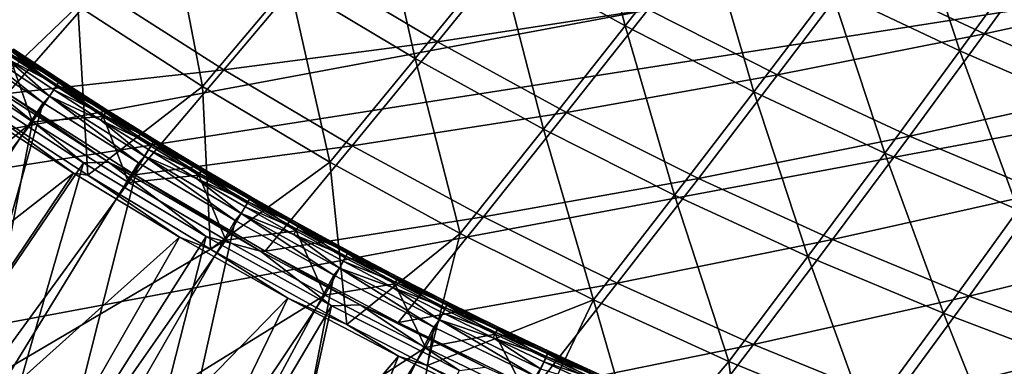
# Model space of a CAD drawing. Header units: metres. Extents: x -1 to 1402, y -1402 to 1.
# Tile 36 of 256: x 252 to 356, y -1275 to -1238. Entities that reach past the tile are written whole.
import ezdxf

# ---------------------------------------------------------------- set-up
doc = ezdxf.new("R2010")
doc.units = ezdxf.units.M

msp = doc.modelspace()

# ---------------------------------------------------------------- linework, layer by layer
at = {"layer": 'None0'}
for points in [[(302.811005, -1231.697144, -114.54528), (311.432678, -1221.019165, -142.023087), (316.107574, -1239.106445, -114.559219)], [(311.432678, -1221.019165, -142.023087), (324.496063, -1228.383911, -142.040024), (316.107574, -1239.106445, -114.559219)], [(294.010712, -1242.5177, -87.187485), (280.783447, -1234.579712, -87.178932), (289.799988, -1223.818359, -114.533028)], [(302.811005, -1231.697144, -114.54528), (294.010712, -1242.5177, -87.187485), (289.799988, -1223.818359, -114.533028)], [(351.378754, -1241.732544, -142.079727), (337.817719, -1235.288696, -142.058914), (345.777405, -1224.682861, -169.655457)], [(359.083313, -1231.112671, -169.679291), (351.378754, -1241.732544, -142.079727), (345.777405, -1224.682861, -169.655457)], [(258.480988, -1236.991333, -59.948307), (267.869843, -1226.16394, -87.171608), (271.593384, -1245.480469, -59.951416)], [(267.869843, -1226.16394, -87.171608), (280.783447, -1234.579712, -87.178932), (271.593384, -1245.480469, -59.951416)], [(258.480988, -1236.991333, -59.948307), (247.798096, -1247.197876, -32.846832), (245.710114, -1228.016357, -59.945744)], [(316.107574, -1239.106445, -114.559219), (324.496063, -1228.383911, -142.040024), (329.670135, -1246.041016, -114.574768)], [(324.496063, -1228.383911, -142.040024), (337.817719, -1235.288696, -142.058914), (329.670135, -1246.041016, -114.574768)], [(340.317322, -1233.516479, -140.756866), (353.962952, -1239.940308, -140.793137), (361.661194, -1229.319092, -168.411057)], [(361.661194, -1229.319092, -168.411057), (353.962952, -1239.940308, -140.793137), (375.262726, -1235.274048, -168.453522)], [(283.031372, -1232.835938, -85.801254), (296.344421, -1240.773926, -85.820892), (305.142822, -1229.947388, -113.197403)], [(305.142822, -1229.947388, -113.197403), (296.344421, -1240.773926, -85.820892), (318.525482, -1237.350464, -113.224091)], [(307.531372, -1249.972046, -87.197212), (294.010712, -1242.5177, -87.187485), (302.811005, -1231.697144, -114.54528)], [(316.107574, -1239.106445, -114.559219), (307.531372, -1249.972046, -87.197212), (302.811005, -1231.697144, -114.54528)], [(365.160126, -1247.716064, -142.102371), (351.378754, -1241.732544, -142.079727), (359.083313, -1231.112671, -169.679291)], [(260.644867, -1235.247925, -58.54285), (273.841248, -1243.74353, -58.555267), (283.031372, -1232.835938, -85.801254)], [(283.031372, -1232.835938, -85.801254), (273.841248, -1243.74353, -58.555267), (296.344421, -1240.773926, -85.820892)], [(318.525482, -1237.350464, -113.224091), (332.174866, -1244.272339, -113.253853), (340.317322, -1233.516479, -140.756866)], [(340.317322, -1233.516479, -140.756866), (332.174866, -1244.272339, -113.253853), (353.962952, -1239.940308, -140.793137)], [(271.593384, -1245.480469, -59.951416), (280.783447, -1234.579712, -87.178932), (285.026672, -1253.477905, -59.955055)], [(280.783447, -1234.579712, -87.178932), (294.010712, -1242.5177, -87.187485), (285.026672, -1253.477905, -59.955055)], [(238.049194, -1237.152466, -31.414963), (251.083755, -1246.224365, -31.422508), (260.644867, -1235.247925, -58.54285)], [(260.644867, -1235.247925, -58.54285), (251.083755, -1246.224365, -31.422508), (273.841248, -1243.74353, -58.555267)], [(329.670135, -1246.041016, -114.574768), (337.817719, -1235.288696, -142.058914), (343.478882, -1252.500244, -114.591881)], [(337.817719, -1235.288696, -142.058914), (351.378754, -1241.732544, -142.079727), (343.478882, -1252.500244, -114.591881)], [(353.962952, -1239.940308, -140.793137), (367.827423, -1245.893188, -140.832535), (375.262726, -1235.274048, -168.453522)], [(259.523956, -1254.835083, -32.846767), (247.798096, -1247.197876, -32.846832), (258.480988, -1236.991333, -59.948307)], [(271.593384, -1245.480469, -59.951416), (259.523956, -1254.835083, -32.846767), (258.480988, -1236.991333, -59.948307)], [(296.344421, -1240.773926, -85.820892), (309.953003, -1248.221313, -85.843224), (318.525482, -1237.350464, -113.224091)], [(318.525482, -1237.350464, -113.224091), (309.953003, -1248.221313, -85.843224), (332.174866, -1244.272339, -113.253853)], [(321.325226, -1256.9375, -87.208076), (307.531372, -1249.972046, -87.197212), (316.107574, -1239.106445, -114.559219)], [(329.670135, -1246.041016, -114.574768), (321.325226, -1256.9375, -87.208076), (316.107574, -1239.106445, -114.559219)], [(332.174866, -1244.272339, -113.253853), (346.070007, -1250.710327, -113.286552), (353.962952, -1239.940308, -140.793137)], [(353.962952, -1239.940308, -140.793137), (346.070007, -1250.710327, -113.286552), (367.827423, -1245.893188, -140.832535)], [(273.841248, -1243.74353, -58.555267), (287.362244, -1251.740601, -58.569775), (296.344421, -1240.773926, -85.820892)], [(296.344421, -1240.773926, -85.820892), (287.362244, -1251.740601, -58.569775), (309.953003, -1248.221313, -85.843224)], [(343.478882, -1252.500244, -114.591881), (351.378754, -1241.732544, -142.079727), (357.513916, -1258.484741, -114.610504)], [(351.378754, -1241.732544, -142.079727), (365.160126, -1247.716064, -142.102371), (357.513916, -1258.484741, -114.610504)], [(285.026672, -1253.477905, -59.955055), (294.010712, -1242.5177, -87.187485), (298.760284, -1260.977905, -59.959206)], [(294.010712, -1242.5177, -87.187485), (307.531372, -1249.972046, -87.197212), (298.760284, -1260.977905, -59.959206)], [(251.083755, -1246.224365, -31.422508), (264.470795, -1254.791992, -31.431658), (273.841248, -1243.74353, -58.555267)], [(273.841248, -1243.74353, -58.555267), (264.470795, -1254.791992, -31.431658), (287.362244, -1251.740601, -58.569775)], [(309.953003, -1248.221313, -85.843224), (323.835541, -1255.17334, -85.868134), (332.174866, -1244.272339, -113.253853)], [(332.174866, -1244.272339, -113.253853), (323.835541, -1255.17334, -85.868134), (346.070007, -1250.710327, -113.286552)], [(259.0672, -1253.531616, -29.824255), (246.44046, -1245.281982, -29.82691), (229.976471, -1296.36499)], [(246.44046, -1245.281982, -29.82691), (259.0672, -1253.531616, -29.824255), (248.296967, -1244.776489, -30.669765)], [(248.296967, -1244.776489, -30.669765), (261.70752, -1253.446777, -30.67124), (251.083755, -1246.224365, -31.422508)], [(248.296967, -1244.776489, -30.669765), (259.0672, -1253.531616, -29.824255), (261.70752, -1253.446777, -30.67124)], [(251.083755, -1246.224365, -31.422508), (261.70752, -1253.446777, -30.67124), (264.470795, -1254.791992, -31.431658)], [(272.46228, -1262.632935, -32.84668), (259.523956, -1254.835083, -32.846767), (271.593384, -1245.480469, -59.951416)], [(285.026672, -1253.477905, -59.955055), (272.46228, -1262.632935, -32.84668), (271.593384, -1245.480469, -59.951416)], [(335.371674, -1263.413696, -87.220032), (321.325226, -1256.9375, -87.208076), (329.670135, -1246.041016, -114.574768)], [(343.478882, -1252.500244, -114.591881), (335.371674, -1263.413696, -87.220032), (329.670135, -1246.041016, -114.574768)], [(346.070007, -1250.710327, -113.286552), (360.190002, -1256.662842, -113.322037), (367.827423, -1245.893188, -140.832535)], [(258.003021, -1254.625244, -32.409466), (247.102783, -1247.532593, -32.411766), (247.798096, -1247.197876, -32.846832)], [(259.523956, -1254.835083, -32.846767), (258.003021, -1254.625244, -32.409466), (247.798096, -1247.197876, -32.846832)], [(258.003021, -1254.625244, -32.409466), (215.585632, -1287.766846, -3), (247.102783, -1247.532593, -32.411766)], [(287.362244, -1251.740601, -58.569775), (301.185852, -1259.233398, -58.586304), (309.953003, -1248.221313, -85.843224)], [(309.953003, -1248.221313, -85.843224), (301.185852, -1259.233398, -58.586304), (323.835541, -1255.17334, -85.868134)], [(298.760284, -1260.977905, -59.959206), (307.531372, -1249.972046, -87.197212), (312.77356, -1267.975708, -59.963856)], [(307.531372, -1249.972046, -87.197212), (321.325226, -1256.9375, -87.208076), (312.77356, -1267.975708, -59.963856)], [(323.835541, -1255.17334, -85.868134), (337.970306, -1261.627441, -85.895508), (346.070007, -1250.710327, -113.286552)], [(346.070007, -1250.710327, -113.286552), (337.970306, -1261.627441, -85.895508), (360.190002, -1256.662842, -113.322037)], [(264.470795, -1254.791992, -31.431658), (278.188843, -1262.847412, -31.442366), (287.362244, -1251.740601, -58.569775)], [(287.362244, -1251.740601, -58.569775), (278.188843, -1262.847412, -31.442366), (301.185852, -1259.233398, -58.586304)], [(349.650146, -1269.401611, -87.233047), (335.371674, -1263.413696, -87.220032), (343.478882, -1252.500244, -114.591881)], [(357.513916, -1258.484741, -114.610504), (349.650146, -1269.401611, -87.233047), (343.478882, -1252.500244, -114.591881)], [(244.21051, -1305.071411), (259.0672, -1253.531616, -29.824255), (229.976471, -1296.36499)], [(271.997162, -1261.304443, -29.821154), (259.0672, -1253.531616, -29.824255), (244.21051, -1305.071411)], [(259.0672, -1253.531616, -29.824255), (271.997162, -1261.304443, -29.821154), (261.70752, -1253.446777, -30.67124)], [(261.70752, -1253.446777, -30.67124), (277.705261, -1262.839844, -30.674145), (264.470795, -1254.791992, -31.431658)], [(261.70752, -1253.446777, -30.67124), (271.997162, -1261.304443, -29.821154), (277.705261, -1262.839844, -30.674145)], [(286.813324, -1270.567383, -32.846577), (272.46228, -1262.632935, -32.84668), (285.026672, -1253.477905, -59.955055)], [(298.760284, -1260.977905, -59.959206), (286.813324, -1270.567383, -32.846577), (285.026672, -1253.477905, -59.955055)], [(229.514282, -1296.988281, -3), (215.585632, -1287.766846, -3), (258.003021, -1254.625244, -32.409466)], [(269.168274, -1261.387695, -32.406822), (229.514282, -1296.988281, -3), (258.003021, -1254.625244, -32.409466)], [(269.168274, -1261.387695, -32.406822), (258.003021, -1254.625244, -32.409466), (259.523956, -1254.835083, -32.846767)], [(272.46228, -1262.632935, -32.84668), (269.168274, -1261.387695, -32.406822), (259.523956, -1254.835083, -32.846767)], [(264.470795, -1254.791992, -31.431658), (277.705261, -1262.839844, -30.674145), (278.188843, -1262.847412, -31.442366)], [(301.185852, -1259.233398, -58.586304), (315.289917, -1266.217163, -58.604782), (323.835541, -1255.17334, -85.868134)], [(323.835541, -1255.17334, -85.868134), (315.289917, -1266.217163, -58.604782), (337.970306, -1261.627441, -85.895508)], [(337.970306, -1261.627441, -85.895508), (352.335693, -1267.582153, -85.925232), (360.190002, -1256.662842, -113.322037)], [(360.190002, -1256.662842, -113.322037), (352.335693, -1267.582153, -85.925232), (374.514404, -1262.129883, -113.360161)], [(312.77356, -1267.975708, -59.963856), (321.325226, -1256.9375, -87.208076), (327.045471, -1274.470947, -59.969006)], [(321.325226, -1256.9375, -87.208076), (335.371674, -1263.413696, -87.220032), (327.045471, -1274.470947, -59.969006)], [(364.139984, -1274.902466, -87.247101), (349.650146, -1269.401611, -87.233047), (357.513916, -1258.484741, -114.610504)], [(278.188843, -1262.847412, -31.442366), (292.215607, -1270.385376, -31.454573), (301.185852, -1259.233398, -58.586304)], [(301.185852, -1259.233398, -58.586304), (292.215607, -1270.385376, -31.454573), (315.289917, -1266.217163, -58.604782)], [(243.763428, -1305.706421, -3), (229.514282, -1296.988281, -3), (269.168274, -1261.387695, -32.406822)], [(280.588989, -1267.81958, -32.403858), (243.763428, -1305.706421, -3), (269.168274, -1261.387695, -32.406822)], [(258.743622, -1313.268799), (271.997162, -1261.304443, -29.821154), (244.21051, -1305.071411)], [(285.204041, -1268.601685, -29.817636), (271.997162, -1261.304443, -29.821154), (258.743622, -1313.268799)], [(280.588989, -1267.81958, -32.403858), (269.168274, -1261.387695, -32.406822), (272.46228, -1262.632935, -32.84668)], [(271.997162, -1261.304443, -29.821154), (285.204041, -1268.601685, -29.817636), (277.705261, -1262.839844, -30.674145)], [(295.279022, -1274.917847, -32.846546), (286.813324, -1270.567383, -32.846577), (298.760284, -1260.977905, -59.959206)], [(312.77356, -1267.975708, -59.963856), (295.279022, -1274.917847, -32.846546), (298.760284, -1260.977905, -59.959206)], [(315.289917, -1266.217163, -58.604782), (329.652191, -1272.689575, -58.62513), (337.970306, -1261.627441, -85.895508)], [(337.970306, -1261.627441, -85.895508), (329.652191, -1272.689575, -58.62513), (352.335693, -1267.582153, -85.925232)], [(286.813324, -1270.567383, -32.846577), (280.588989, -1267.81958, -32.403858), (272.46228, -1262.632935, -32.84668)], [(277.705261, -1262.839844, -30.674145), (288.205139, -1268.495483, -30.676659), (278.188843, -1262.847412, -31.442366)], [(277.705261, -1262.839844, -30.674145), (285.204041, -1268.601685, -29.817636), (288.205139, -1268.495483, -30.676659)], [(278.188843, -1262.847412, -31.442366), (288.205139, -1268.495483, -30.676659), (292.215607, -1270.385376, -31.454573)], [(352.335693, -1267.582153, -85.925232), (366.910522, -1273.03772, -85.957176), (374.514404, -1262.129883, -113.360161)], [(327.045471, -1274.470947, -59.969006), (335.371674, -1263.413696, -87.220032), (341.554779, -1280.465088, -59.974663)], [(335.371674, -1263.413696, -87.220032), (349.650146, -1269.401611, -87.233047), (341.554779, -1280.465088, -59.974663)], [(292.215607, -1270.385376, -31.454573), (306.528534, -1277.401245, -31.468216), (315.289917, -1266.217163, -58.604782)], [(315.289917, -1266.217163, -58.604782), (306.528534, -1277.401245, -31.468216), (329.652191, -1272.689575, -58.62513)], [(258.31192, -1313.915161, -3), (243.763428, -1305.706421, -3), (280.588989, -1267.81958, -32.403858)], [(292.256042, -1273.92334, -32.400585), (258.31192, -1313.915161, -3), (280.588989, -1267.81958, -32.403858)], [(292.256042, -1273.92334, -32.400585), (280.588989, -1267.81958, -32.403858), (286.813324, -1270.567383, -32.846577)], [(312.77356, -1267.975708, -59.963856), (306.809509, -1280.471802, -32.846542), (295.279022, -1274.917847, -32.846546)], [(317.790894, -1285.382202, -32.846539), (306.809509, -1280.471802, -32.846542), (312.77356, -1267.975708, -59.963856)], [(327.045471, -1274.470947, -59.969006), (317.790894, -1285.382202, -32.846539), (312.77356, -1267.975708, -59.963856)], [(329.652191, -1272.689575, -58.62513), (344.250519, -1278.649292, -58.647259), (352.335693, -1267.582153, -85.925232)], [(352.335693, -1267.582153, -85.925232), (344.250519, -1278.649292, -58.647259), (366.910522, -1273.03772, -85.957176)], [(273.554565, -1320.952881), (285.204041, -1268.601685, -29.817636), (258.743622, -1313.268799)], [(298.665375, -1275.43103, -29.813736), (285.204041, -1268.601685, -29.817636), (273.554565, -1320.952881)], [(285.204041, -1268.601685, -29.817636), (298.665375, -1275.43103, -29.813736), (288.205139, -1268.495483, -30.676659)], [(288.205139, -1268.495483, -30.676659), (301.360138, -1275.061401, -30.680384), (292.215607, -1270.385376, -31.454573)], [(288.205139, -1268.495483, -30.676659), (298.665375, -1275.43103, -29.813736), (301.360138, -1275.061401, -30.680384)], [(341.554779, -1280.465088, -59.974663), (349.650146, -1269.401611, -87.233047), (356.280396, -1285.959473, -59.980827)], [(349.650146, -1269.401611, -87.233047), (364.139984, -1274.902466, -87.247101), (356.280396, -1285.959473, -59.980827)], [(295.279022, -1274.917847, -32.846546), (292.256042, -1273.92334, -32.400585), (286.813324, -1270.567383, -32.846577)], [(292.215607, -1270.385376, -31.454573), (301.360138, -1275.061401, -30.680384), (306.528534, -1277.401245, -31.468216)], [(306.528534, -1277.401245, -31.468216), (321.105072, -1283.893066, -31.483215), (329.652191, -1272.689575, -58.62513)], [(329.652191, -1272.689575, -58.62513), (321.105072, -1283.893066, -31.483215), (344.250519, -1278.649292, -58.647259)], [(344.250519, -1278.649292, -58.647259), (359.063202, -1284.097168, -58.671089), (366.910522, -1273.03772, -85.957176)], [(273.138519, -1321.610474, -3), (258.31192, -1313.915161, -3), (292.256042, -1273.92334, -32.400585)], [(304.161194, -1279.700684, -32.397015), (273.138519, -1321.610474, -3), (292.256042, -1273.92334, -32.400585)], [(304.161194, -1279.700684, -32.397015), (292.256042, -1273.92334, -32.400585), (295.279022, -1274.917847, -32.846546)], [(306.809509, -1280.471802, -32.846542), (304.161194, -1279.700684, -32.397015), (295.279022, -1274.917847, -32.846546)], [(328.901459, -1289.99292, -32.846516), (317.790894, -1285.382202, -32.846539), (327.045471, -1274.470947, -59.969006)], [(341.554779, -1280.465088, -59.974663), (328.901459, -1289.99292, -32.846516), (327.045471, -1274.470947, -59.969006)]]:
    msp.add_3dface(points, dxfattribs=at)
at = {"layer": 'None01'}
for points in [[(120.453018, -1274.459961, -521.977783), (785.378174, -1170.478882, -521.977783), (781.702271, -1150.81958, -521.977783)], [(781.702271, -1150.81958, -521.977783), (781.702271, -1150.81958, -541.977783), (120.453018, -1274.459961, -521.977783)], [(781.702271, -1150.81958, -541.977783), (120.453018, -1274.459961, -541.977783), (120.453018, -1274.459961, -521.977783)], [(781.702271, -1150.81958, -541.977783), (785.378174, -1170.478882, -541.977783), (120.453018, -1274.459961, -541.977783)], [(124.129768, -1294.119019, -521.977783), (785.378174, -1170.478882, -521.977783), (120.453018, -1274.459961, -521.977783)], [(785.378174, -1170.478882, -541.977783), (124.129768, -1294.119019, -541.977783), (120.453018, -1274.459961, -541.977783)], [(124.129768, -1294.119019, -521.977783), (124.129768, -1294.119019, -541.977783), (785.378174, -1170.478882, -521.977783)], [(124.129768, -1294.119019, -541.977783), (785.378174, -1170.478882, -541.977783), (785.378174, -1170.478882, -521.977783)]]:
    msp.add_3dface(points, dxfattribs=at)
at = {"layer": 'None012'}
for points in [[(245.004364, -1240.573608, -14.260289), (254.834366, -1247.204712, -14.260289), (245.677887, -1239.880371, -14.944328)], [(254.834366, -1247.204712, -14.260289), (255.499466, -1246.500122, -14.944413), (245.677887, -1239.880371, -14.944328)], [(245.677887, -1239.880371, -14.944328), (255.499466, -1246.500122, -14.944413), (251.016327, -1242.557861, -15.803676)], [(254.834366, -1247.204712, -14.260289), (245.004364, -1240.573608, -14.260289), (231.845459, -1282.370728, 9.996095)], [(253.709763, -1249.22229, -30.250669), (243.810043, -1242.549805, -30.250669), (251.257309, -1242.194458, -22.456442)], [(251.364105, -1242.042969, -16.803101), (251.016327, -1242.557861, -15.803676), (256.28064, -1245.305176, -16.803131)], [(256.178101, -1245.459473, -22.456442), (251.257309, -1242.194458, -22.456442), (251.529205, -1241.794067, -21.386955)], [(253.709763, -1249.22229, -30.250669), (251.257309, -1242.194458, -22.456442), (256.178101, -1245.459473, -22.456442)], [(251.595764, -1241.699585, -17.903297), (251.364105, -1242.042969, -16.803101), (256.507233, -1244.958374, -17.903307)], [(251.364105, -1242.042969, -16.803101), (256.28064, -1245.305176, -16.803131), (256.507233, -1244.958374, -17.903307)], [(251.529205, -1241.794067, -21.386955), (251.68042, -1241.571899, -20.239475), (256.443298, -1245.054565, -21.386932)], [(256.443298, -1245.054565, -21.386932), (256.178101, -1245.459473, -22.456442), (251.529205, -1241.794067, -21.386955)], [(251.702484, -1241.540649, -19.063232), (251.595764, -1241.699585, -17.903297), (256.611786, -1244.798096, -19.063221)], [(251.595764, -1241.699585, -17.903297), (256.507233, -1244.958374, -17.903307), (256.611786, -1244.798096, -19.063221)], [(251.68042, -1241.571899, -20.239475), (251.702484, -1241.540649, -19.063232), (256.590607, -1244.829956, -20.239449)], [(251.68042, -1241.571899, -20.239475), (256.590607, -1244.829956, -20.239449), (256.443298, -1245.054565, -21.386932)], [(251.702484, -1241.540649, -19.063232), (256.611786, -1244.798096, -19.063221), (256.590607, -1244.829956, -20.239449)], [(253.709763, -1249.22229, -30.250669), (211.271652, -1283.740723, 0.005715), (243.810043, -1242.549805, -30.250669)], [(251.016327, -1242.557861, -15.803676), (255.94072, -1245.825195, -15.803717), (256.28064, -1245.305176, -16.803131)], [(255.499466, -1246.500122, -14.944413), (255.94072, -1245.825195, -15.803717), (251.016327, -1242.557861, -15.803676)], [(256.28064, -1245.305176, -16.803131), (255.94072, -1245.825195, -15.803717), (261.243866, -1248.495972, -16.803152)], [(261.145691, -1248.652954, -22.456442), (256.178101, -1245.459473, -22.456442), (256.443298, -1245.054565, -21.386932)], [(256.507233, -1244.958374, -17.903307), (256.28064, -1245.305176, -16.803131), (261.465332, -1248.145874, -17.903324)], [(256.28064, -1245.305176, -16.803131), (261.243866, -1248.495972, -16.803152), (261.465332, -1248.145874, -17.903324)], [(256.443298, -1245.054565, -21.386932), (256.590607, -1244.829956, -20.239449), (261.404144, -1248.243774, -21.386932)], [(261.404144, -1248.243774, -21.386932), (261.145691, -1248.652954, -22.456442), (256.443298, -1245.054565, -21.386932)], [(256.611786, -1244.798096, -19.063221), (256.507233, -1244.958374, -17.903307), (261.567749, -1247.984131, -19.063232)], [(256.507233, -1244.958374, -17.903307), (261.465332, -1248.145874, -17.903324), (261.567749, -1247.984131, -19.063232)], [(256.590607, -1244.829956, -20.239449), (256.611786, -1244.798096, -19.063221), (261.547485, -1248.016602, -20.239454)], [(256.590607, -1244.829956, -20.239449), (261.547485, -1248.016602, -20.239454), (261.404144, -1248.243774, -21.386932)], [(256.611786, -1244.798096, -19.063221), (261.567749, -1247.984131, -19.063232), (261.547485, -1248.016602, -20.239454)], [(261.145691, -1248.652954, -22.456442), (253.709763, -1249.22229, -30.250669), (256.178101, -1245.459473, -22.456442)], [(260.911804, -1249.020996, -15.803738), (255.94072, -1245.825195, -15.803717), (255.499466, -1246.500122, -14.944413)], [(255.94072, -1245.825195, -15.803717), (260.911804, -1249.020996, -15.803738), (261.243866, -1248.495972, -16.803152)], [(242.887894, -1289.364258, 9.996095), (254.834366, -1247.204712, -14.260289), (231.845459, -1282.370728, 9.996095)], [(264.854736, -1253.55127, -14.260289), (254.834366, -1247.204712, -14.260289), (242.887894, -1289.364258, 9.996095)], [(254.834366, -1247.204712, -14.260289), (264.854736, -1253.55127, -14.260289), (255.499466, -1246.500122, -14.944413)], [(264.854736, -1253.55127, -14.260289), (265.507782, -1252.832642, -14.944417), (255.499466, -1246.500122, -14.944413)], [(255.499466, -1246.500122, -14.944413), (265.507782, -1252.832642, -14.944417), (260.911804, -1249.020996, -15.803738)], [(261.243866, -1248.495972, -16.803152), (260.911804, -1249.020996, -15.803738), (266.252502, -1251.614746, -16.803162)], [(266.158844, -1251.77478, -22.456442), (261.145691, -1248.652954, -22.456442), (261.404144, -1248.243774, -21.386932)], [(261.465332, -1248.145874, -17.903324), (261.243866, -1248.495972, -16.803152), (266.468903, -1251.261597, -17.903351)], [(261.243866, -1248.495972, -16.803152), (266.252502, -1251.614746, -16.803162), (266.468903, -1251.261597, -17.903351)], [(261.404144, -1248.243774, -21.386932), (261.547485, -1248.016602, -20.239454), (266.410492, -1251.361328, -21.386963)], [(266.410492, -1251.361328, -21.386963), (266.158844, -1251.77478, -22.456442), (261.404144, -1248.243774, -21.386932)], [(261.567749, -1247.984131, -19.063232), (261.465332, -1248.145874, -17.903324), (266.569214, -1251.098511, -19.063272)], [(261.465332, -1248.145874, -17.903324), (266.468903, -1251.261597, -17.903351), (266.569214, -1251.098511, -19.063272)], [(261.547485, -1248.016602, -20.239454), (261.567749, -1247.984131, -19.063232), (266.549866, -1251.131592, -20.239498)], [(261.547485, -1248.016602, -20.239454), (266.549866, -1251.131592, -20.239498), (266.410492, -1251.361328, -21.386963)], [(261.567749, -1247.984131, -19.063232), (266.569214, -1251.098511, -19.063272), (266.549866, -1251.131592, -20.239498)], [(221.961761, -1291.062134, 0.005715), (211.271652, -1283.740723, 0.005715), (253.709763, -1249.22229, -30.250669)], [(248.327682, -1276.845825, -15.122478), (221.961761, -1291.062134, 0.005715), (253.709763, -1249.22229, -30.250669)], [(253.709763, -1249.22229, -30.250669), (263.79837, -1255.605835, -30.250669), (248.327682, -1276.845825, -15.122478)], [(263.79837, -1255.605835, -30.250669), (253.709763, -1249.22229, -30.250669), (261.145691, -1248.652954, -22.456442)], [(260.911804, -1249.020996, -15.803738), (265.928314, -1252.144775, -15.803733), (266.252502, -1251.614746, -16.803162)], [(265.507782, -1252.832642, -14.944417), (265.928314, -1252.144775, -15.803733), (260.911804, -1249.020996, -15.803738)], [(266.158844, -1251.77478, -22.456442), (263.79837, -1255.605835, -30.250669), (261.145691, -1248.652954, -22.456442)], [(266.252502, -1251.614746, -16.803162), (265.928314, -1252.144775, -15.803733), (271.30545, -1254.661255, -16.803158)], [(271.216339, -1254.824341, -22.456442), (266.158844, -1251.77478, -22.456442), (266.410492, -1251.361328, -21.386963)], [(266.468903, -1251.261597, -17.903351), (266.252502, -1251.614746, -16.803162), (271.516754, -1254.305054, -17.903383)], [(266.252502, -1251.614746, -16.803162), (271.30545, -1254.661255, -16.803158), (271.516754, -1254.305054, -17.903383)], [(266.410492, -1251.361328, -21.386963), (266.549866, -1251.131592, -20.239498), (271.461182, -1254.406616, -21.387022)], [(271.461182, -1254.406616, -21.387022), (271.216339, -1254.824341, -22.456442), (266.410492, -1251.361328, -21.386963)], [(266.569214, -1251.098511, -19.063272), (266.468903, -1251.261597, -17.903351), (271.61496, -1254.140747, -19.063337)], [(266.468903, -1251.261597, -17.903351), (271.516754, -1254.305054, -17.903383), (271.61496, -1254.140747, -19.063337)], [(266.549866, -1251.131592, -20.239498), (266.569214, -1251.098511, -19.063272), (271.596588, -1254.174438, -20.239578)], [(266.549866, -1251.131592, -20.239498), (271.596588, -1254.174438, -20.239578), (271.461182, -1254.406616, -21.387022)], [(266.569214, -1251.098511, -19.063272), (271.61496, -1254.140747, -19.063337), (271.596588, -1254.174438, -20.239578)], [(263.79837, -1255.605835, -30.250669), (266.158844, -1251.77478, -22.456442), (271.216339, -1254.824341, -22.456442)], [(265.928314, -1252.144775, -15.803733), (265.507782, -1252.832642, -14.944417), (270.989105, -1255.196045, -15.8037)], [(265.928314, -1252.144775, -15.803733), (270.989105, -1255.196045, -15.8037), (271.30545, -1254.661255, -16.803158)], [(254.122284, -1296.035767, 9.996095), (264.854736, -1253.55127, -14.260289), (242.887894, -1289.364258, 9.996095)], [(275.05661, -1259.610352, -14.260289), (264.854736, -1253.55127, -14.260289), (254.122284, -1296.035767, 9.996095)], [(264.854736, -1253.55127, -14.260289), (275.05661, -1259.610352, -14.260289), (265.507782, -1252.832642, -14.944417)], [(275.05661, -1259.610352, -14.260289), (275.693085, -1258.875244, -14.944324), (265.507782, -1252.832642, -14.944417)], [(265.507782, -1252.832642, -14.944417), (275.693085, -1258.875244, -14.944324), (270.989105, -1255.196045, -15.8037)], [(271.30545, -1254.661255, -16.803158), (270.989105, -1255.196045, -15.8037), (276.401428, -1257.635376, -16.803139)], [(276.316895, -1257.801392, -22.456442), (271.216339, -1254.824341, -22.456442), (271.461182, -1254.406616, -21.387022)], [(271.516754, -1254.305054, -17.903383), (271.30545, -1254.661255, -16.803158), (276.607666, -1257.276123, -17.903416)], [(271.30545, -1254.661255, -16.803158), (276.401428, -1257.635376, -16.803139), (276.607666, -1257.276123, -17.903416)], [(271.461182, -1254.406616, -21.387022), (271.596588, -1254.174438, -20.239578), (276.554901, -1257.379639, -21.3871)], [(276.554901, -1257.379639, -21.3871), (276.316895, -1257.801392, -22.456442), (271.461182, -1254.406616, -21.387022)], [(271.61496, -1254.140747, -19.063337), (271.516754, -1254.305054, -17.903383), (276.703766, -1257.110718, -19.063417)], [(271.516754, -1254.305054, -17.903383), (276.607666, -1257.276123, -17.903416), (276.703766, -1257.110718, -19.063417)], [(271.596588, -1254.174438, -20.239578), (271.61496, -1254.140747, -19.063337), (276.68631, -1257.14502, -20.239679)], [(271.596588, -1254.174438, -20.239578), (276.68631, -1257.14502, -20.239679), (276.554901, -1257.379639, -21.3871)], [(271.61496, -1254.140747, -19.063337), (276.703766, -1257.110718, -19.063417), (276.68631, -1257.14502, -20.239679)], [(263.79837, -1255.605835, -30.250669), (274.065918, -1261.697998, -30.250669), (248.327682, -1276.845825, -15.122478)], [(274.065918, -1261.697998, -30.250669), (263.79837, -1255.605835, -30.250669), (271.216339, -1254.824341, -22.456442)], [(270.989105, -1255.196045, -15.8037), (276.092926, -1258.174805, -15.803645), (276.401428, -1257.635376, -16.803139)], [(275.693085, -1258.875244, -14.944324), (276.092926, -1258.174805, -15.803645), (270.989105, -1255.196045, -15.8037)], [(274.065918, -1261.697998, -30.250669), (271.216339, -1254.824341, -22.456442), (276.316895, -1257.801392, -22.456442)], [(281.459167, -1260.705811, -22.456442), (274.065918, -1261.697998, -30.250669), (276.316895, -1257.801392, -22.456442)], [(276.401428, -1257.635376, -16.803139), (276.092926, -1258.174805, -15.803645), (281.539185, -1260.536865, -16.803104)], [(281.459167, -1260.705811, -22.456442), (276.316895, -1257.801392, -22.456442), (276.554901, -1257.379639, -21.3871)], [(276.607666, -1257.276123, -17.903416), (276.401428, -1257.635376, -16.803139), (281.740326, -1260.174683, -17.903437)], [(276.401428, -1257.635376, -16.803139), (281.539185, -1260.536865, -16.803104), (281.740326, -1260.174683, -17.903437)], [(276.554901, -1257.379639, -21.3871), (276.68631, -1257.14502, -20.239679), (281.690399, -1260.280029, -21.38718)], [(281.690399, -1260.280029, -21.38718), (281.459167, -1260.705811, -22.456442), (276.554901, -1257.379639, -21.3871)], [(276.703766, -1257.110718, -19.063417), (276.607666, -1257.276123, -17.903416), (281.834351, -1260.008179, -19.063494)], [(276.607666, -1257.276123, -17.903416), (281.740326, -1260.174683, -17.903437), (281.834351, -1260.008179, -19.063494)], [(276.68631, -1257.14502, -20.239679), (276.703766, -1257.110718, -19.063417), (281.81781, -1260.043091, -20.239784)], [(276.68631, -1257.14502, -20.239679), (281.81781, -1260.043091, -20.239784), (281.690399, -1260.280029, -21.38718)], [(276.703766, -1257.110718, -19.063417), (281.834351, -1260.008179, -19.063494), (281.81781, -1260.043091, -20.239784)], [(275.05661, -1259.610352, -14.260289), (285.431824, -1265.380493, -14.260289), (275.693085, -1258.875244, -14.944324)], [(281.238525, -1261.080811, -15.803574), (276.092926, -1258.174805, -15.803645), (275.693085, -1258.875244, -14.944324)], [(285.431824, -1265.380493, -14.260289), (286.045593, -1264.626343, -14.944183), (275.693085, -1258.875244, -14.944324)], [(275.693085, -1258.875244, -14.944324), (286.045593, -1264.626343, -14.944183), (281.238525, -1261.080811, -15.803574)], [(276.092926, -1258.174805, -15.803645), (281.238525, -1261.080811, -15.803574), (281.539185, -1260.536865, -16.803104)], [(265.53653, -1302.383301, 9.996095), (275.05661, -1259.610352, -14.260289), (254.122284, -1296.035767, 9.996095)], [(285.431824, -1265.380493, -14.260289), (275.05661, -1259.610352, -14.260289), (265.53653, -1302.383301, 9.996095)], [(284.502441, -1267.496216, -30.250669), (274.065918, -1261.697998, -30.250669), (281.459167, -1260.705811, -22.456442)], [(281.539185, -1260.536865, -16.803104), (281.238525, -1261.080811, -15.803574), (286.717499, -1263.365845, -16.803055)], [(286.641876, -1263.537354, -22.456442), (281.459167, -1260.705811, -22.456442), (281.690399, -1260.280029, -21.38718)], [(286.641876, -1263.537354, -22.456442), (284.502441, -1267.496216, -30.250669), (281.459167, -1260.705811, -22.456442)], [(281.740326, -1260.174683, -17.903437), (281.539185, -1260.536865, -16.803104), (286.913544, -1263.000854, -17.90344)], [(281.539185, -1260.536865, -16.803104), (286.717499, -1263.365845, -16.803055), (286.913544, -1263.000854, -17.90344)], [(281.690399, -1260.280029, -21.38718), (281.81781, -1260.043091, -20.239784), (286.866333, -1263.107788, -21.387249)], [(286.866333, -1263.107788, -21.387249), (286.641876, -1263.537354, -22.456442), (281.690399, -1260.280029, -21.38718)], [(281.834351, -1260.008179, -19.063494), (281.740326, -1260.174683, -17.903437), (287.005432, -1262.833008, -19.063551)], [(281.740326, -1260.174683, -17.903437), (286.913544, -1263.000854, -17.90344), (287.005432, -1262.833008, -19.063551)], [(281.81781, -1260.043091, -20.239784), (281.834351, -1260.008179, -19.063494), (286.989807, -1262.86853, -20.239868)], [(281.81781, -1260.043091, -20.239784), (286.989807, -1262.86853, -20.239868), (286.866333, -1263.107788, -21.387249)], [(281.834351, -1260.008179, -19.063494), (287.005432, -1262.833008, -19.063551), (286.989807, -1262.86853, -20.239868)], [(248.327682, -1276.845825, -15.122478), (274.065918, -1261.697998, -30.250669), (259.001404, -1283.249756, -15.122478)], [(274.065918, -1261.697998, -30.250669), (284.502441, -1267.496216, -30.250669), (259.001404, -1283.249756, -15.122478)], [(281.238525, -1261.080811, -15.803574), (286.424713, -1263.914063, -15.803493), (286.717499, -1263.365845, -16.803055)], [(286.045593, -1264.626343, -14.944183), (286.424713, -1263.914063, -15.803493), (281.238525, -1261.080811, -15.803574)], [(286.913544, -1263.000854, -17.90344), (286.717499, -1263.365845, -16.803055), (292.126038, -1265.75415, -17.903421)], [(286.866333, -1263.107788, -21.387249), (286.989807, -1262.86853, -20.239868), (292.081421, -1265.862549, -21.387297)], [(287.005432, -1262.833008, -19.063551), (286.913544, -1263.000854, -17.90344), (292.215729, -1265.585205, -19.063576)], [(286.913544, -1263.000854, -17.90344), (292.126038, -1265.75415, -17.903421), (292.215729, -1265.585205, -19.063576)], [(286.989807, -1262.86853, -20.239868), (287.005432, -1262.833008, -19.063551), (292.201019, -1265.621216, -20.239922)], [(286.989807, -1262.86853, -20.239868), (292.201019, -1265.621216, -20.239922), (292.081421, -1265.862549, -21.387297)], [(287.005432, -1262.833008, -19.063551), (292.215729, -1265.585205, -19.063576), (292.201019, -1265.621216, -20.239922)], [(284.502441, -1267.496216, -30.250669), (286.641876, -1263.537354, -22.456442), (291.863708, -1266.295776, -22.456442)], [(291.650208, -1266.674438, -15.803411), (286.424713, -1263.914063, -15.803493), (286.045593, -1264.626343, -14.944183)], [(286.717499, -1263.365845, -16.803055), (286.424713, -1263.914063, -15.803493), (291.935089, -1266.121948, -16.802994)], [(286.424713, -1263.914063, -15.803493), (291.650208, -1266.674438, -15.803411), (291.935089, -1266.121948, -16.802994)], [(291.863708, -1266.295776, -22.456442), (286.641876, -1263.537354, -22.456442), (286.866333, -1263.107788, -21.387249)], [(286.717499, -1263.365845, -16.803055), (291.935089, -1266.121948, -16.802994), (292.126038, -1265.75415, -17.903421)], [(292.081421, -1265.862549, -21.387297), (291.863708, -1266.295776, -22.456442), (286.866333, -1263.107788, -21.387249)], [(285.431824, -1265.380493, -14.260289), (295.972412, -1270.86084, -14.260289), (286.045593, -1264.626343, -14.944183)], [(295.972412, -1270.86084, -14.260289), (296.555359, -1270.084839, -14.944062), (286.045593, -1264.626343, -14.944183)], [(286.045593, -1264.626343, -14.944183), (296.555359, -1270.084839, -14.944062), (291.650208, -1266.674438, -15.803411)], [(277.118347, -1308.405151, 9.996095), (285.431824, -1265.380493, -14.260289), (265.53653, -1302.383301, 9.996095)], [(295.972412, -1270.86084, -14.260289), (285.431824, -1265.380493, -14.260289), (277.118347, -1308.405151, 9.996095)], [(291.935089, -1266.121948, -16.802994), (291.650208, -1266.674438, -15.803411), (297.190735, -1268.805176, -16.802938)], [(297.123291, -1268.980835, -22.456442), (291.863708, -1266.295776, -22.456442), (292.081421, -1265.862549, -21.387297)], [(292.126038, -1265.75415, -17.903421), (291.935089, -1266.121948, -16.802994), (297.376526, -1268.434692, -17.903391)], [(291.935089, -1266.121948, -16.802994), (297.190735, -1268.805176, -16.802938), (297.376526, -1268.434692, -17.903391)], [(292.081421, -1265.862549, -21.387297), (292.201019, -1265.621216, -20.239922), (297.334351, -1268.544312, -21.387323)], [(297.334351, -1268.544312, -21.387323), (297.123291, -1268.980835, -22.456442), (292.081421, -1265.862549, -21.387297)], [(292.215729, -1265.585205, -19.063576), (292.126038, -1265.75415, -17.903421), (297.46402, -1268.264648, -19.063578)], [(292.126038, -1265.75415, -17.903421), (297.376526, -1268.434692, -17.903391), (297.46402, -1268.264648, -19.063578)], [(292.201019, -1265.621216, -20.239922), (292.215729, -1265.585205, -19.063576), (297.450104, -1268.301025, -20.239948)], [(292.201019, -1265.621216, -20.239922), (297.450104, -1268.301025, -20.239948), (297.334351, -1268.544312, -21.387323)], [(292.215729, -1265.585205, -19.063576), (297.46402, -1268.264648, -19.063578), (297.450104, -1268.301025, -20.239948)], [(295.097809, -1272.99939, -30.250669), (284.502441, -1267.496216, -30.250669), (291.863708, -1266.295776, -22.456442)], [(291.650208, -1266.674438, -15.803411), (296.913727, -1269.361694, -15.803343), (297.190735, -1268.805176, -16.802938)], [(296.555359, -1270.084839, -14.944062), (296.913727, -1269.361694, -15.803343), (291.650208, -1266.674438, -15.803411)], [(295.097809, -1272.99939, -30.250669), (291.863708, -1266.295776, -22.456442), (297.123291, -1268.980835, -22.456442)], [(259.001404, -1283.249756, -15.122478), (284.502441, -1267.496216, -30.250669), (269.84964, -1289.353394, -15.122478)], [(284.502441, -1267.496216, -30.250669), (295.097809, -1272.99939, -30.250669), (269.84964, -1289.353394, -15.122478)], [(302.41925, -1271.592651, -22.456442), (295.097809, -1272.99939, -30.250669), (297.123291, -1268.980835, -22.456442)], [(297.190735, -1268.805176, -16.802938), (296.913727, -1269.361694, -15.803343), (302.483124, -1271.415283, -16.802904)], [(302.41925, -1271.592651, -22.456442), (297.123291, -1268.980835, -22.456442), (297.334351, -1268.544312, -21.387323)], [(297.376526, -1268.434692, -17.903391), (297.190735, -1268.805176, -16.802938), (302.663727, -1271.042358, -17.903372)], [(297.190735, -1268.805176, -16.802938), (302.483124, -1271.415283, -16.802904), (302.663727, -1271.042358, -17.903372)], [(297.334351, -1268.544312, -21.387323), (297.450104, -1268.301025, -20.239948), (302.623779, -1271.152832, -21.387333)], [(302.623779, -1271.152832, -21.387333), (302.41925, -1271.592651, -22.456442), (297.334351, -1268.544312, -21.387323)], [(297.46402, -1268.264648, -19.063578), (297.376526, -1268.434692, -17.903391), (302.748962, -1270.871094, -19.063574)], [(297.376526, -1268.434692, -17.903391), (302.663727, -1271.042358, -17.903372), (302.748962, -1270.871094, -19.063574)], [(297.450104, -1268.301025, -20.239948), (297.46402, -1268.264648, -19.063578), (302.735779, -1270.907837, -20.239954)], [(297.450104, -1268.301025, -20.239948), (302.735779, -1270.907837, -20.239954), (302.623779, -1271.152832, -21.387333)], [(297.46402, -1268.264648, -19.063578), (302.748962, -1270.871094, -19.063574), (302.735779, -1270.907837, -20.239954)], [(295.972412, -1270.86084, -14.260289), (306.670349, -1276.050171, -14.260289), (296.555359, -1270.084839, -14.944062)], [(302.21402, -1271.97583, -15.803306), (296.913727, -1269.361694, -15.803343), (296.555359, -1270.084839, -14.944062)], [(306.670349, -1276.050171, -14.260289), (307.212097, -1275.249634, -14.944042), (296.555359, -1270.084839, -14.944062)], [(296.555359, -1270.084839, -14.944062), (307.212097, -1275.249634, -14.944042), (302.21402, -1271.97583, -15.803306)], [(296.913727, -1269.361694, -15.803343), (302.21402, -1271.97583, -15.803306), (302.483124, -1271.415283, -16.802904)], [(288.855408, -1314.099487, 9.996095), (295.972412, -1270.86084, -14.260289), (277.118347, -1308.405151, 9.996095)], [(306.670349, -1276.050171, -14.260289), (295.972412, -1270.86084, -14.260289), (288.855408, -1314.099487, 9.996095)], [(302.623779, -1271.152832, -21.387333), (307.750214, -1274.130859, -22.456442), (302.41925, -1271.592651, -22.456442)], [(302.483124, -1271.415283, -16.802904), (307.98642, -1273.576904, -17.903378), (302.663727, -1271.042358, -17.903372)], [(302.735779, -1270.907837, -20.239954), (307.948364, -1273.68811, -21.387331), (302.623779, -1271.152832, -21.387333)], [(307.948364, -1273.68811, -21.387331), (307.750214, -1274.130859, -22.456442), (302.623779, -1271.152832, -21.387333)], [(302.663727, -1271.042358, -17.903372), (308.069305, -1273.404663, -19.063576), (302.748962, -1270.871094, -19.063574)], [(307.98642, -1273.576904, -17.903378), (308.069305, -1273.404663, -19.063576), (302.663727, -1271.042358, -17.903372)], [(302.748962, -1270.871094, -19.063574), (308.056763, -1273.441528, -20.239954), (302.735779, -1270.907837, -20.239954)], [(308.056763, -1273.441528, -20.239954), (307.948364, -1273.68811, -21.387331), (302.735779, -1270.907837, -20.239954)], [(308.069305, -1273.404663, -19.063576), (308.056763, -1273.441528, -20.239954), (302.748962, -1270.871094, -19.063574)], [(305.841919, -1278.206177, -30.250669), (295.097809, -1272.99939, -30.250669), (302.41925, -1271.592651, -22.456442)], [(302.21402, -1271.97583, -15.803306), (307.811005, -1273.952393, -16.802914), (302.483124, -1271.415283, -16.802904)], [(307.212097, -1275.249634, -14.944042), (307.549805, -1274.516602, -15.803316), (302.21402, -1271.97583, -15.803306)], [(307.549805, -1274.516602, -15.803316), (307.811005, -1273.952393, -16.802914), (302.21402, -1271.97583, -15.803306)], [(307.750214, -1274.130859, -22.456442), (305.841919, -1278.206177, -30.250669), (302.41925, -1271.592651, -22.456442)], [(307.811005, -1273.952393, -16.802914), (307.98642, -1273.576904, -17.903378), (302.483124, -1271.415283, -16.802904)], [(269.84964, -1289.353394, -15.122478), (295.097809, -1272.99939, -30.250669), (280.862457, -1295.154785, -15.122478)], [(295.097809, -1272.99939, -30.250669), (305.841919, -1278.206177, -30.250669), (280.862457, -1295.154785, -15.122478)], [(313.423828, -1275.86499, -19.063593), (308.069305, -1273.404663, -19.063576), (307.98642, -1273.576904, -17.903378)], [(313.411804, -1275.901978, -20.23995), (308.056763, -1273.441528, -20.239954), (308.069305, -1273.404663, -19.063576)], [(313.411804, -1275.901978, -20.23995), (308.069305, -1273.404663, -19.063576), (313.423828, -1275.86499, -19.063593)], [(305.841919, -1278.206177, -30.250669), (307.750214, -1274.130859, -22.456442), (313.114838, -1276.595337, -22.456442)], [(313.173187, -1276.41626, -16.802975), (307.811005, -1273.952393, -16.802914), (307.549805, -1274.516602, -15.803316)], [(313.114838, -1276.595337, -22.456442), (307.750214, -1274.130859, -22.456442), (307.948364, -1273.68811, -21.387331)], [(313.343323, -1276.038452, -17.903419), (307.98642, -1273.576904, -17.903378), (307.811005, -1273.952393, -16.802914)], [(313.343323, -1276.038452, -17.903419), (307.811005, -1273.952393, -16.802914), (313.173187, -1276.41626, -16.802975)], [(307.948364, -1273.68811, -21.387331), (308.056763, -1273.441528, -20.239954), (313.306824, -1276.150146, -21.38732)], [(313.306824, -1276.150146, -21.38732), (313.114838, -1276.595337, -22.456442), (307.948364, -1273.68811, -21.387331)], [(313.423828, -1275.86499, -19.063593), (307.98642, -1273.576904, -17.903378), (313.343323, -1276.038452, -17.903419)], [(313.306824, -1276.150146, -21.38732), (308.056763, -1273.441528, -20.239954), (313.411804, -1275.901978, -20.23995)], [(312.919861, -1276.984009, -15.803381), (307.549805, -1274.516602, -15.803316), (307.212097, -1275.249634, -14.944042)], [(313.173187, -1276.41626, -16.802975), (307.549805, -1274.516602, -15.803316), (312.919861, -1276.984009, -15.803381)]]:
    msp.add_3dface(points, dxfattribs=at)

doc.saveas('drawing.dxf')
